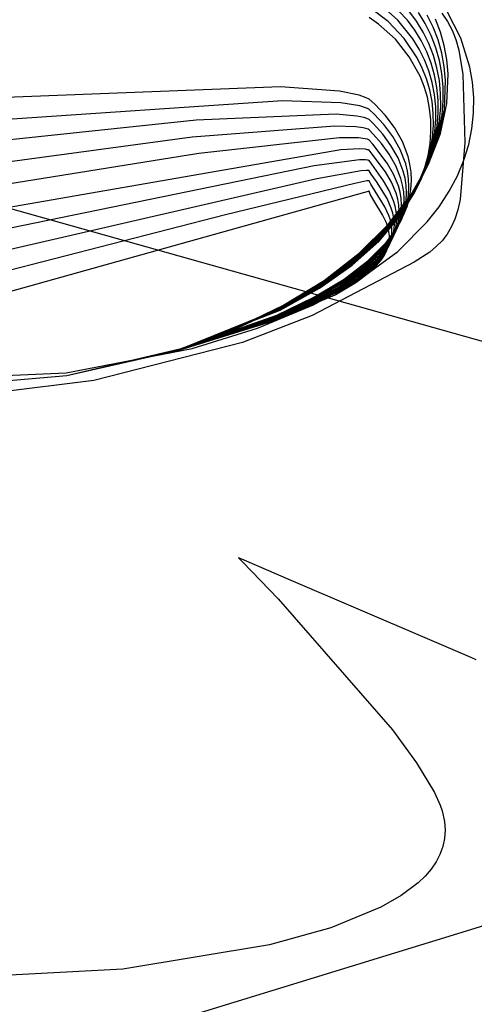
# Model space of a CAD drawing. Extents: x -3.57 to 3.57, y -2.08 to 2.06.
# Tile 103 of 219: x -0.6701 to -0.6237, y 0.1294 to 0.2298. Entities that reach past the tile are written whole.
import ezdxf

# ---------------------------------------------------------------- set-up
doc = ezdxf.new("R2010")
doc.units = 0

msp = doc.modelspace()

# ---------------------------------------------------------------- linework, layer by layer
at = {"layer": 'Layer 1', "color": 8, "linetype": 'CONTINUOUS'}
for p, q in [((-0.552491, 0.17717), (-0.881547, 0.26972)), ((-0.627943, 0.135843), (-0.529644, 0.165987)), ((-0.90716, 0.050218), (-0.627943, 0.135843))]:
    msp.add_line(p, q, dxfattribs=at)
at = {"layer": 'Layer 1', "color": 7, "linetype": 'CONTINUOUS'}
for p, q in [((-0.632502, 0.229599), (-0.634438, 0.231065)), ((-0.631514, 0.229734), (-0.633385, 0.231388)), ((-0.630541, 0.229745), (-0.632318, 0.231591)), ((-0.633485, 0.229346), (-0.634439, 0.230022)), ((-0.629603, 0.229632), (-0.630381, 0.230683)), ((-0.628717, 0.229387), (-0.629416, 0.230533)), ((-0.627903, 0.229018), (-0.62851, 0.230257)), ((-0.627021, 0.230445), (-0.62646, 0.229612)), ((-0.625103, 0.227898), (-0.626506, 0.230687)), ((-0.631772, 0.227797), (-0.633485, 0.229346)), ((-0.630862, 0.22787), (-0.632502, 0.229599)), ((-0.629976, 0.227823), (-0.631514, 0.229734)), ((-0.62979, 0.228727), (-0.630541, 0.229745)), ((-0.628926, 0.228521), (-0.629603, 0.229632)), ((-0.628127, 0.228185), (-0.628717, 0.229387)), ((-0.627411, 0.227726), (-0.627903, 0.229018)), ((-0.627173, 0.22852), (-0.627677, 0.229851)), ((-0.62646, 0.229612), (-0.62599, 0.228722)), ((-0.629134, 0.227651), (-0.62979, 0.228727)), ((-0.628353, 0.227356), (-0.628926, 0.228521)), ((-0.627648, 0.226932), (-0.628127, 0.228185)), ((-0.626791, 0.227141), (-0.627173, 0.22852)), ((-0.62599, 0.228722), (-0.625604, 0.227754)), ((-0.624177, 0.224934), (-0.625103, 0.227898)), ((-0.630349, 0.226013), (-0.631772, 0.227797)), ((-0.62955, 0.225913), (-0.630862, 0.22787)), ((-0.629341, 0.226783), (-0.629976, 0.227823)), ((-0.628577, 0.226523), (-0.629134, 0.227651)), ((-0.627886, 0.226142), (-0.628353, 0.227356)), ((-0.627282, 0.225634), (-0.627648, 0.226932)), ((-0.627037, 0.226387), (-0.627411, 0.227726)), ((-0.626533, 0.225719), (-0.626791, 0.227141)), ((-0.625604, 0.227754), (-0.625296, 0.226688)), ((-0.62925, 0.224027), (-0.630349, 0.226013)), ((-0.629026, 0.224859), (-0.62955, 0.225913)), ((-0.628801, 0.225692), (-0.629341, 0.226783)), ((-0.628122, 0.225348), (-0.628577, 0.226523)), ((-0.627528, 0.224883), (-0.627886, 0.226142)), ((-0.626784, 0.225007), (-0.627037, 0.226387)), ((-0.625296, 0.226688), (-0.624885, 0.224184)), ((-0.628358, 0.224556), (-0.628801, 0.225692)), ((-0.627773, 0.22413), (-0.628122, 0.225348)), ((-0.627284, 0.223586), (-0.627528, 0.224883)), ((-0.627033, 0.224295), (-0.627282, 0.225634)), ((-0.626653, 0.22359), (-0.626784, 0.225007)), ((-0.626401, 0.22426), (-0.626533, 0.225719)), ((-0.62391, 0.223401), (-0.624177, 0.224934)), ((-0.628832, 0.222968), (-0.62925, 0.224027)), ((-0.628596, 0.223762), (-0.629026, 0.224859)), ((-0.628017, 0.223378), (-0.628358, 0.224556)), ((-0.627533, 0.222874), (-0.627773, 0.22413)), ((-0.626903, 0.222921), (-0.627033, 0.224295)), ((-0.626525, 0.221255), (-0.626401, 0.22426)), ((-0.624885, 0.224184), (-0.624685, 0.217266)), ((-0.643491, 0.222926), (-0.684854, 0.221346)), ((-0.637484, 0.222483), (-0.643491, 0.222926)), ((-0.628508, 0.221871), (-0.628832, 0.222968)), ((-0.628264, 0.222624), (-0.628596, 0.223762)), ((-0.627782, 0.222163), (-0.628017, 0.223378)), ((-0.627405, 0.221585), (-0.627533, 0.222874)), ((-0.627155, 0.222254), (-0.627284, 0.223586)), ((-0.626896, 0.221517), (-0.626903, 0.222921)), ((-0.62677, 0.220672), (-0.626653, 0.22359)), ((-0.623781, 0.221842), (-0.62391, 0.223401)), ((-0.635454, 0.222081), (-0.637484, 0.222483)), ((-0.634734, 0.221829), (-0.635454, 0.222081)), ((-0.628282, 0.220739), (-0.628508, 0.221871)), ((-0.628033, 0.221451), (-0.628264, 0.222624)), ((-0.627655, 0.220917), (-0.627782, 0.222163)), ((-0.627145, 0.220894), (-0.627155, 0.222254)), ((-0.643299, 0.221518), (-0.685287, 0.218654)), ((-0.637341, 0.2213), (-0.643299, 0.221518)), ((-0.63538, 0.220987), (-0.637341, 0.2213)), ((-0.634706, 0.220773), (-0.63538, 0.220987)), ((-0.634453, 0.221689), (-0.634734, 0.221829)), ((-0.634451, 0.221688), (-0.634453, 0.221689)), ((-0.634449, 0.221686), (-0.634451, 0.221688)), ((-0.634445, 0.221682), (-0.634449, 0.221686)), ((-0.633881, 0.22118), (-0.634445, 0.221682)), ((-0.632806, 0.220053), (-0.633881, 0.22118)), ((-0.627907, 0.220247), (-0.628033, 0.221451)), ((-0.627642, 0.219642), (-0.627655, 0.220917)), ((-0.627394, 0.220267), (-0.627405, 0.221585)), ((-0.627258, 0.219509), (-0.627145, 0.220894)), ((-0.627179, 0.218172), (-0.626525, 0.221255)), ((-0.627013, 0.220089), (-0.626896, 0.221517)), ((-0.623797, 0.220263), (-0.623781, 0.221842)), ((-0.637794, 0.220145), (-0.652097, 0.219558)), ((-0.635702, 0.219962), (-0.637794, 0.220145)), ((-0.634964, 0.219807), (-0.635702, 0.219962)), ((-0.634453, 0.22065), (-0.634706, 0.220773)), ((-0.634451, 0.220648), (-0.634453, 0.22065)), ((-0.634449, 0.220647), (-0.634451, 0.220648)), ((-0.634445, 0.220643), (-0.634449, 0.220647)), ((-0.633931, 0.220162), (-0.634445, 0.220643)), ((-0.632935, 0.219088), (-0.633931, 0.220162)), ((-0.631844, 0.218779), (-0.632806, 0.220053)), ((-0.628158, 0.219578), (-0.628282, 0.220739)), ((-0.627892, 0.219016), (-0.627907, 0.220247)), ((-0.627633, 0.217181), (-0.627013, 0.220089)), ((-0.627501, 0.218926), (-0.627394, 0.220267)), ((-0.627407, 0.217676), (-0.62677, 0.220672)), ((-0.623965, 0.218671), (-0.623797, 0.220263)), ((-0.652097, 0.219558), (-0.685724, 0.215961)), ((-0.637949, 0.218934), (-0.652514, 0.217794)), ((-0.635817, 0.218866), (-0.637949, 0.218934)), ((-0.635065, 0.218763), (-0.635817, 0.218866)), ((-0.634679, 0.219713), (-0.634964, 0.219807)), ((-0.634453, 0.219607), (-0.634679, 0.219713)), ((-0.634452, 0.219605), (-0.634453, 0.219607)), ((-0.63445, 0.219603), (-0.634452, 0.219605)), ((-0.634446, 0.2196), (-0.63445, 0.219603)), ((-0.63398, 0.219141), (-0.634446, 0.2196)), ((-0.633065, 0.218119), (-0.63398, 0.219141)), ((-0.63203, 0.217876), (-0.632935, 0.219088)), ((-0.62814, 0.21839), (-0.628158, 0.219578)), ((-0.628087, 0.216193), (-0.627501, 0.218926)), ((-0.627989, 0.217762), (-0.627892, 0.219016)), ((-0.627861, 0.216688), (-0.627258, 0.219509)), ((-0.627744, 0.218345), (-0.627642, 0.219642)), ((-0.634775, 0.218693), (-0.635065, 0.218763)), ((-0.634545, 0.21861), (-0.634775, 0.218693)), ((-0.634453, 0.218563), (-0.634545, 0.21861)), ((-0.634452, 0.218562), (-0.634453, 0.218563)), ((-0.63445, 0.21856), (-0.634452, 0.218562)), ((-0.634447, 0.218557), (-0.63445, 0.21856)), ((-0.63403, 0.21812), (-0.634447, 0.218557)), ((-0.633194, 0.217151), (-0.63403, 0.21812)), ((-0.632218, 0.216971), (-0.633065, 0.218119)), ((-0.631272, 0.216541), (-0.63203, 0.217876)), ((-0.631048, 0.217372), (-0.631844, 0.218779)), ((-0.628382, 0.215057), (-0.627179, 0.218172)), ((-0.628313, 0.215699), (-0.627744, 0.218345)), ((-0.628232, 0.217179), (-0.62814, 0.21839)), ((-0.62429, 0.217071), (-0.623965, 0.218671)), ((-0.652514, 0.217794), (-0.686157, 0.213268)), ((-0.637485, 0.217724), (-0.651829, 0.216151)), ((-0.635514, 0.217727), (-0.637485, 0.217724)), ((-0.634861, 0.217651), (-0.635514, 0.217727)), ((-0.634626, 0.217593), (-0.634861, 0.217651)), ((-0.634531, 0.217558), (-0.634626, 0.217593)), ((-0.634453, 0.21752), (-0.634531, 0.217558)), ((-0.634452, 0.217519), (-0.634453, 0.21752)), ((-0.63445, 0.217517), (-0.634452, 0.217519)), ((-0.634448, 0.217514), (-0.63445, 0.217517)), ((-0.634079, 0.217098), (-0.634448, 0.217514)), ((-0.632592, 0.215162), (-0.634079, 0.217098)), ((-0.632405, 0.216067), (-0.633194, 0.217151)), ((-0.631498, 0.215708), (-0.632218, 0.216971)), ((-0.630471, 0.215849), (-0.631048, 0.217372)), ((-0.628786, 0.214239), (-0.627633, 0.217181)), ((-0.628585, 0.214648), (-0.627407, 0.217676)), ((-0.62844, 0.215951), (-0.628232, 0.217179)), ((-0.628204, 0.21649), (-0.627989, 0.217762)), ((-0.624685, 0.217266), (-0.62515, 0.211448)), ((-0.62478, 0.21547), (-0.62429, 0.217071)), ((-0.637331, 0.216514), (-0.687028, 0.207882)), ((-0.651829, 0.216151), (-0.686594, 0.210575)), ((-0.63542, 0.216609), (-0.637331, 0.216514)), ((-0.63481, 0.216573), (-0.63542, 0.216609)), ((-0.634599, 0.216533), (-0.63481, 0.216573)), ((-0.634518, 0.216507), (-0.634599, 0.216533)), ((-0.634453, 0.216477), (-0.634518, 0.216507)), ((-0.634452, 0.216475), (-0.634453, 0.216477)), ((-0.634451, 0.216474), (-0.634452, 0.216475)), ((-0.634448, 0.216471), (-0.634451, 0.216474)), ((-0.634129, 0.216077), (-0.634448, 0.216471)), ((-0.632778, 0.214257), (-0.634129, 0.216077)), ((-0.631723, 0.214877), (-0.632405, 0.216067)), ((-0.630716, 0.215097), (-0.631272, 0.216541)), ((-0.630281, 0.21505), (-0.630471, 0.215849)), ((-0.629189, 0.213423), (-0.628087, 0.216193)), ((-0.628988, 0.213832), (-0.627861, 0.216688)), ((-0.628767, 0.214709), (-0.62844, 0.215951)), ((-0.628541, 0.215204), (-0.628204, 0.21649)), ((-0.640058, 0.21487), (-0.687461, 0.205185)), ((-0.635414, 0.215487), (-0.640058, 0.21487)), ((-0.634815, 0.215498), (-0.635414, 0.215487)), ((-0.634612, 0.21548), (-0.634815, 0.215498)), ((-0.634536, 0.215464), (-0.634612, 0.21548)), ((-0.634476, 0.215445), (-0.634536, 0.215464)), ((-0.634453, 0.215433), (-0.634476, 0.215445)), ((-0.634452, 0.215432), (-0.634453, 0.215433)), ((-0.634451, 0.215431), (-0.634452, 0.215432)), ((-0.634449, 0.215428), (-0.634451, 0.215431)), ((-0.634179, 0.215056), (-0.634449, 0.215428)), ((-0.632965, 0.213353), (-0.634179, 0.215056)), ((-0.631947, 0.214044), (-0.632592, 0.215162)), ((-0.631208, 0.213592), (-0.631723, 0.214877)), ((-0.630962, 0.214343), (-0.631498, 0.215708)), ((-0.63053, 0.214339), (-0.630716, 0.215097)), ((-0.630166, 0.214227), (-0.630281, 0.21505)), ((-0.630151, 0.211956), (-0.628382, 0.215057)), ((-0.629593, 0.212607), (-0.628541, 0.215204)), ((-0.629391, 0.213016), (-0.628313, 0.215699)), ((-0.625441, 0.213873), (-0.62478, 0.21547)), ((-0.635273, 0.214372), (-0.639776, 0.213565)), ((-0.634732, 0.21442), (-0.635273, 0.214372)), ((-0.634561, 0.214418), (-0.634732, 0.21442)), ((-0.634502, 0.21441), (-0.634561, 0.214418)), ((-0.634479, 0.214404), (-0.634502, 0.21441)), ((-0.63446, 0.214398), (-0.634479, 0.214404)), ((-0.634453, 0.214394), (-0.63446, 0.214398)), ((-0.634452, 0.214393), (-0.634453, 0.214394)), ((-0.634451, 0.214391), (-0.634452, 0.214393)), ((-0.63445, 0.214389), (-0.634451, 0.214391)), ((-0.634228, 0.214038), (-0.63445, 0.214389)), ((-0.63371, 0.213281), (-0.634228, 0.214038)), ((-0.632171, 0.213212), (-0.632778, 0.214257)), ((-0.631453, 0.212838), (-0.631947, 0.214044)), ((-0.630781, 0.213627), (-0.630962, 0.214343)), ((-0.630665, 0.210981), (-0.628988, 0.213832)), ((-0.630416, 0.213559), (-0.63053, 0.214339)), ((-0.630494, 0.211305), (-0.628786, 0.214239)), ((-0.630323, 0.211631), (-0.628585, 0.214648)), ((-0.630132, 0.213384), (-0.630166, 0.214227)), ((-0.629794, 0.212198), (-0.628767, 0.214709)), ((-0.626279, 0.212286), (-0.625441, 0.213873)), ((-0.639776, 0.213565), (-0.687898, 0.202492)), ((-0.635909, 0.213099), (-0.649095, 0.20989)), ((-0.634666, 0.213341), (-0.635909, 0.213099)), ((-0.634525, 0.213356), (-0.634666, 0.213341)), ((-0.63448, 0.213356), (-0.634525, 0.213356)), ((-0.634465, 0.213354), (-0.63448, 0.213356)), ((-0.634459, 0.213353), (-0.634465, 0.213354)), ((-0.634455, 0.213351), (-0.634459, 0.213353)), ((-0.634453, 0.21335), (-0.634455, 0.213351)), ((-0.634452, 0.21335), (-0.634453, 0.21335)), ((-0.634452, 0.213348), (-0.634452, 0.21335)), ((-0.634451, 0.213346), (-0.634452, 0.213348)), ((-0.634277, 0.213017), (-0.634451, 0.213346)), ((-0.633839, 0.212313), (-0.634277, 0.213017)), ((-0.632621, 0.21155), (-0.63371, 0.213281)), ((-0.632397, 0.21238), (-0.632965, 0.213353)), ((-0.631697, 0.212085), (-0.632171, 0.213212)), ((-0.631281, 0.212204), (-0.631453, 0.212838)), ((-0.631032, 0.212917), (-0.631208, 0.213592)), ((-0.63092, 0.212222), (-0.631032, 0.212917)), ((-0.631007, 0.210331), (-0.629391, 0.213016)), ((-0.630836, 0.210655), (-0.629189, 0.213423)), ((-0.630668, 0.212889), (-0.630781, 0.213627)), ((-0.63063, 0.212133), (-0.630668, 0.212889)), ((-0.63038, 0.212759), (-0.630416, 0.213559)), ((-0.630185, 0.212523), (-0.630132, 0.213384)), ((-0.634905, 0.212177), (-0.638933, 0.211049)), ((-0.634537, 0.21228), (-0.634905, 0.212177)), ((-0.634462, 0.212301), (-0.634537, 0.21228)), ((-0.634455, 0.212303), (-0.634462, 0.212301)), ((-0.634453, 0.212303), (-0.634455, 0.212303)), ((-0.634452, 0.212302), (-0.634453, 0.212303)), ((-0.634453, 0.212303), (-0.634453, 0.212303)), ((-0.634453, 0.212303), (-0.634453, 0.212303)), ((-0.634453, 0.212303), (-0.634453, 0.212303)), ((-0.634453, 0.212303), (-0.634453, 0.212303)), ((-0.634452, 0.2123), (-0.634452, 0.212302)), ((-0.634328, 0.211993), (-0.634452, 0.2123)), ((-0.63397, 0.211342), (-0.634328, 0.211993)), ((-0.632845, 0.210718), (-0.633839, 0.212313)), ((-0.632504, 0.208917), (-0.630151, 0.211956)), ((-0.631944, 0.211333), (-0.632397, 0.21238)), ((-0.63153, 0.211492), (-0.631697, 0.212085)), ((-0.631349, 0.20968), (-0.629794, 0.212198)), ((-0.63117, 0.211552), (-0.631281, 0.212204)), ((-0.631178, 0.210005), (-0.629593, 0.212607)), ((-0.63088, 0.211508), (-0.63092, 0.212222)), ((-0.630673, 0.211358), (-0.63063, 0.212133)), ((-0.630569, 0.211107), (-0.630429, 0.211941)), ((-0.630429, 0.211941), (-0.63038, 0.212759)), ((-0.630333, 0.211645), (-0.630185, 0.212523)), ((-0.627301, 0.210716), (-0.626279, 0.212286)), ((-0.638933, 0.211049), (-0.674785, 0.20101)), ((-0.633073, 0.209883), (-0.63397, 0.211342)), ((-0.632916, 0.208175), (-0.630665, 0.210981)), ((-0.632779, 0.208422), (-0.630494, 0.211305)), ((-0.632642, 0.208669), (-0.630323, 0.211631)), ((-0.632188, 0.210581), (-0.632621, 0.21155)), ((-0.631781, 0.210782), (-0.631944, 0.211333)), ((-0.63142, 0.210882), (-0.63153, 0.211492)), ((-0.631376, 0.210255), (-0.63142, 0.210882)), ((-0.631128, 0.210882), (-0.63117, 0.211552)), ((-0.631162, 0.210194), (-0.631128, 0.210882)), ((-0.630918, 0.210777), (-0.63088, 0.211508)), ((-0.630808, 0.210258), (-0.630569, 0.211107)), ((-0.630806, 0.210568), (-0.630673, 0.211358)), ((-0.630582, 0.210752), (-0.630333, 0.211645)), ((-0.62515, 0.211448), (-0.625393, 0.21039)), ((-0.649095, 0.20989), (-0.688331, 0.199799)), ((-0.633328, 0.207433), (-0.631178, 0.210005)), ((-0.63319, 0.207681), (-0.631007, 0.210331)), ((-0.632681, 0.209073), (-0.633073, 0.209883)), ((-0.633053, 0.207928), (-0.630836, 0.210655)), ((-0.632433, 0.209829), (-0.632845, 0.210718)), ((-0.632279, 0.209361), (-0.632433, 0.209829)), ((-0.63203, 0.210071), (-0.632188, 0.210581)), ((-0.631922, 0.209546), (-0.63203, 0.210071)), ((-0.631672, 0.210215), (-0.631781, 0.210782)), ((-0.631626, 0.20963), (-0.631672, 0.210215)), ((-0.631409, 0.208932), (-0.630938, 0.209847)), ((-0.631405, 0.209612), (-0.631376, 0.210255)), ((-0.63128, 0.209491), (-0.631162, 0.210194)), ((-0.631263, 0.209269), (-0.631044, 0.21003)), ((-0.631153, 0.209396), (-0.630808, 0.210258)), ((-0.631044, 0.21003), (-0.630918, 0.210777)), ((-0.631036, 0.209763), (-0.630806, 0.210568)), ((-0.630938, 0.209847), (-0.630582, 0.210752)), ((-0.628513, 0.209169), (-0.627301, 0.210716)), ((-0.625393, 0.21039), (-0.625696, 0.209458)), ((-0.635457, 0.205985), (-0.632504, 0.208917)), ((-0.633465, 0.207186), (-0.631349, 0.20968)), ((-0.632532, 0.208647), (-0.632681, 0.209073)), ((-0.632173, 0.208878), (-0.632279, 0.209361)), ((-0.632122, 0.20838), (-0.632173, 0.208878)), ((-0.632, 0.208008), (-0.631409, 0.208932)), ((-0.631874, 0.209005), (-0.631922, 0.209546)), ((-0.631893, 0.208448), (-0.631874, 0.209005)), ((-0.631813, 0.208115), (-0.631369, 0.208944)), ((-0.631753, 0.208415), (-0.63165, 0.20903)), ((-0.631716, 0.208278), (-0.631516, 0.208952)), ((-0.63165, 0.20903), (-0.631626, 0.20963)), ((-0.63161, 0.208524), (-0.631153, 0.209396)), ((-0.631585, 0.208494), (-0.631263, 0.209269)), ((-0.631532, 0.206166), (-0.628513, 0.209169)), ((-0.631516, 0.208952), (-0.631405, 0.209612)), ((-0.63149, 0.208774), (-0.63128, 0.209491)), ((-0.631369, 0.208944), (-0.631036, 0.209763)), ((-0.625696, 0.209458), (-0.626063, 0.208635)), ((-0.635869, 0.205279), (-0.633053, 0.207928)), ((-0.635766, 0.205456), (-0.632916, 0.208175)), ((-0.635663, 0.205632), (-0.632779, 0.208422)), ((-0.63556, 0.205808), (-0.632642, 0.208669)), ((-0.632719, 0.207078), (-0.632, 0.208008)), ((-0.632427, 0.208207), (-0.632532, 0.208647)), ((-0.632374, 0.207752), (-0.632427, 0.208207)), ((-0.632374, 0.207275), (-0.631813, 0.208115)), ((-0.632225, 0.207339), (-0.632136, 0.207867)), ((-0.632216, 0.207299), (-0.631799, 0.208042)), ((-0.632187, 0.207642), (-0.63161, 0.208524)), ((-0.63217, 0.20729), (-0.631989, 0.207877)), ((-0.632136, 0.207867), (-0.632122, 0.20838)), ((-0.632015, 0.207707), (-0.631585, 0.208494)), ((-0.632014, 0.207591), (-0.631716, 0.208278)), ((-0.631989, 0.207877), (-0.631893, 0.208448)), ((-0.631943, 0.207785), (-0.631753, 0.208415)), ((-0.631799, 0.208042), (-0.63149, 0.208774)), ((-0.626499, 0.207904), (-0.627007, 0.207249)), ((-0.626063, 0.208635), (-0.626499, 0.207904)), ((-0.636177, 0.204749), (-0.633465, 0.207186)), ((-0.636074, 0.204926), (-0.633328, 0.207433)), ((-0.635971, 0.205103), (-0.63319, 0.207681)), ((-0.634565, 0.205208), (-0.632719, 0.207078)), ((-0.633233, 0.206103), (-0.632562, 0.20691)), ((-0.633061, 0.206427), (-0.632374, 0.207275)), ((-0.632935, 0.206177), (-0.632417, 0.20689)), ((-0.63289, 0.206753), (-0.632187, 0.207642)), ((-0.632749, 0.206543), (-0.632216, 0.207299)), ((-0.632624, 0.206301), (-0.632463, 0.206799)), ((-0.63262, 0.206482), (-0.63223, 0.20714)), ((-0.632562, 0.20691), (-0.632015, 0.207707)), ((-0.632463, 0.206799), (-0.632383, 0.207283)), ((-0.632444, 0.206689), (-0.63217, 0.20729)), ((-0.632417, 0.20689), (-0.632014, 0.207591)), ((-0.632396, 0.206797), (-0.632225, 0.207339)), ((-0.632383, 0.207283), (-0.632374, 0.207752)), ((-0.63223, 0.20714), (-0.631943, 0.207785)), ((-0.627007, 0.207249), (-0.627592, 0.206653)), ((-0.639099, 0.203092), (-0.63556, 0.205808)), ((-0.639029, 0.203207), (-0.635457, 0.205985)), ((-0.635389, 0.203326), (-0.631532, 0.206166)), ((-0.634978, 0.204466), (-0.633233, 0.206103)), ((-0.63484, 0.204713), (-0.633061, 0.206427)), ((-0.634702, 0.20496), (-0.63289, 0.206753)), ((-0.633746, 0.205127), (-0.633123, 0.205811)), ((-0.633574, 0.205452), (-0.632935, 0.206177)), ((-0.633404, 0.205777), (-0.632749, 0.206543)), ((-0.633309, 0.205445), (-0.632821, 0.206074)), ((-0.633123, 0.205811), (-0.63262, 0.206482)), ((-0.633022, 0.205667), (-0.632659, 0.206239)), ((-0.632875, 0.205787), (-0.632624, 0.206301)), ((-0.632821, 0.206074), (-0.632444, 0.206689)), ((-0.632659, 0.206239), (-0.632396, 0.206797)), ((-0.628258, 0.206099), (-0.629853, 0.205053)), ((-0.627592, 0.206653), (-0.628258, 0.206099)), ((-0.629853, 0.205053), (-0.640252, 0.199627)), ((-0.639448, 0.202517), (-0.636074, 0.204926)), ((-0.639378, 0.202632), (-0.635971, 0.205103)), ((-0.639308, 0.202747), (-0.635869, 0.205279)), ((-0.639239, 0.202862), (-0.635766, 0.205456)), ((-0.639169, 0.202977), (-0.635663, 0.205632)), ((-0.637102, 0.20316), (-0.634702, 0.20496)), ((-0.637, 0.203337), (-0.634565, 0.205208)), ((-0.635527, 0.203477), (-0.633917, 0.204802)), ((-0.63539, 0.203724), (-0.633746, 0.205127)), ((-0.635252, 0.203971), (-0.633574, 0.205452)), ((-0.635115, 0.204219), (-0.633404, 0.205777)), ((-0.634088, 0.204478), (-0.633496, 0.205079)), ((-0.633917, 0.204802), (-0.633309, 0.205445)), ((-0.633683, 0.204712), (-0.633225, 0.205257)), ((-0.633496, 0.205079), (-0.633022, 0.205667)), ((-0.633225, 0.205257), (-0.632875, 0.205787)), ((-0.639517, 0.202402), (-0.636177, 0.204749)), ((-0.637514, 0.202454), (-0.635252, 0.203971)), ((-0.637411, 0.202631), (-0.635115, 0.204219)), ((-0.637309, 0.202808), (-0.634978, 0.204466)), ((-0.637205, 0.202984), (-0.63484, 0.204713)), ((-0.6358, 0.202983), (-0.634259, 0.204152)), ((-0.635664, 0.20323), (-0.634088, 0.204478)), ((-0.634259, 0.204152), (-0.633683, 0.204712)), ((-0.643969, 0.199466), (-0.637309, 0.202808)), ((-0.643359, 0.200436), (-0.639239, 0.202862)), ((-0.643318, 0.2005), (-0.639169, 0.202977)), ((-0.643277, 0.200565), (-0.639099, 0.203092)), ((-0.643237, 0.200629), (-0.639029, 0.203207)), ((-0.640216, 0.201252), (-0.637205, 0.202984)), ((-0.640146, 0.201367), (-0.637102, 0.20316)), ((-0.640135, 0.200697), (-0.635389, 0.203326)), ((-0.640076, 0.201482), (-0.637, 0.203337)), ((-0.637923, 0.201749), (-0.6358, 0.202983)), ((-0.637822, 0.201925), (-0.635664, 0.20323)), ((-0.637719, 0.202101), (-0.635527, 0.203477)), ((-0.637617, 0.202278), (-0.63539, 0.203724)), ((-0.644172, 0.199143), (-0.637822, 0.201925)), ((-0.644132, 0.199208), (-0.637719, 0.202101)), ((-0.644091, 0.199273), (-0.637617, 0.202278)), ((-0.64405, 0.199337), (-0.637514, 0.202454)), ((-0.64401, 0.199402), (-0.637411, 0.202631)), ((-0.643521, 0.200177), (-0.639517, 0.202402)), ((-0.643481, 0.200242), (-0.639448, 0.202517)), ((-0.64344, 0.200306), (-0.639378, 0.202632)), ((-0.643399, 0.200371), (-0.639308, 0.202747)), ((-0.644209, 0.19908), (-0.637923, 0.201749)), ((-0.643929, 0.199531), (-0.640216, 0.201252)), ((-0.643888, 0.199596), (-0.640146, 0.201367)), ((-0.643847, 0.19966), (-0.640076, 0.201482)), ((-0.653655, 0.196222), (-0.643521, 0.200177)), ((-0.653651, 0.196228), (-0.643481, 0.200242)), ((-0.653648, 0.196233), (-0.64344, 0.200306)), ((-0.653644, 0.196238), (-0.643399, 0.200371)), ((-0.648151, 0.198216), (-0.643359, 0.200436)), ((-0.648133, 0.198243), (-0.643318, 0.2005)), ((-0.648116, 0.198271), (-0.643277, 0.200565)), ((-0.648098, 0.198298), (-0.643237, 0.200629)), ((-0.645821, 0.198329), (-0.640135, 0.200697)), ((-0.653713, 0.196136), (-0.644172, 0.199143)), ((-0.653709, 0.196142), (-0.644132, 0.199208)), ((-0.653709, 0.196133), (-0.644209, 0.19908)), ((-0.653705, 0.196147), (-0.644091, 0.199273)), ((-0.653702, 0.196152), (-0.64405, 0.199337)), ((-0.653698, 0.196158), (-0.64401, 0.199402)), ((-0.653695, 0.196163), (-0.643969, 0.199466)), ((-0.653691, 0.196169), (-0.643929, 0.199531)), ((-0.653687, 0.196174), (-0.643888, 0.199596)), ((-0.653684, 0.196179), (-0.643847, 0.19966)), ((-0.640252, 0.199627), (-0.647378, 0.196874)), ((-0.653641, 0.196244), (-0.648151, 0.198216)), ((-0.653637, 0.196249), (-0.648133, 0.198243)), ((-0.653633, 0.196255), (-0.648116, 0.198271)), ((-0.65363, 0.19626), (-0.648098, 0.198298)), ((-0.652499, 0.196268), (-0.645821, 0.198329)), ((-0.647378, 0.196874), (-0.662533, 0.193009)), ((-0.665337, 0.193775), (-0.652499, 0.196268)), ((-0.665288, 0.193519), (-0.65363, 0.19626)), ((-0.665288, 0.193519), (-0.653633, 0.196255)), ((-0.665288, 0.193519), (-0.653637, 0.196249)), ((-0.665288, 0.193519), (-0.653641, 0.196244)), ((-0.665288, 0.193519), (-0.653644, 0.196238)), ((-0.665288, 0.193519), (-0.653648, 0.196233)), ((-0.665288, 0.193519), (-0.653651, 0.196228)), ((-0.665288, 0.193519), (-0.653655, 0.196222)), ((-0.665288, 0.193519), (-0.653684, 0.196179)), ((-0.665288, 0.193519), (-0.653687, 0.196174)), ((-0.665288, 0.193519), (-0.653691, 0.196169)), ((-0.665288, 0.193519), (-0.653695, 0.196163)), ((-0.665288, 0.193519), (-0.653698, 0.196158)), ((-0.665288, 0.193519), (-0.653702, 0.196152)), ((-0.665288, 0.193519), (-0.653705, 0.196147)), ((-0.665288, 0.193519), (-0.653709, 0.196142)), ((-0.665288, 0.193519), (-0.653713, 0.196136)), ((-0.66528, 0.193521), (-0.653709, 0.196133)), ((-0.732604, 0.190938), (-0.665337, 0.193775)), ((-0.695584, 0.190885), (-0.665288, 0.193519)), ((-0.695584, 0.190885), (-0.665288, 0.193519)), ((-0.695584, 0.190885), (-0.665288, 0.193519)), ((-0.695584, 0.190885), (-0.665288, 0.193519)), ((-0.695584, 0.190885), (-0.665288, 0.193519)), ((-0.695584, 0.190885), (-0.665288, 0.193519)), ((-0.695584, 0.190885), (-0.665288, 0.193519)), ((-0.695584, 0.190885), (-0.665288, 0.193519)), ((-0.695584, 0.190885), (-0.665288, 0.193519)), ((-0.695584, 0.190885), (-0.665288, 0.193519)), ((-0.695584, 0.190885), (-0.665288, 0.193519)), ((-0.695584, 0.190885), (-0.665288, 0.193519)), ((-0.695584, 0.190885), (-0.665288, 0.193519)), ((-0.695584, 0.190885), (-0.665288, 0.193519)), ((-0.695584, 0.190885), (-0.665288, 0.193519)), ((-0.695584, 0.190885), (-0.665288, 0.193519)), ((-0.695584, 0.190885), (-0.665288, 0.193519)), ((-0.695573, 0.190885), (-0.66528, 0.193521)), ((-0.662533, 0.193009), (-0.675837, 0.191323)), ((-0.647779, 0.174921), (-0.64778, 0.174921)), ((-0.64778, 0.174921), (-0.64778, 0.174921)), ((-0.64778, 0.174921), (-0.64778, 0.174921)), ((-0.64778, 0.174921), (-0.64778, 0.174921)), ((-0.64778, 0.174921), (-0.647779, 0.174921)), ((-0.647764, 0.174915), (-0.647779, 0.174921)), ((-0.647779, 0.174921), (-0.647779, 0.174921)), ((-0.647779, 0.174921), (-0.647779, 0.174921)), ((-0.647779, 0.174921), (-0.647777, 0.174919)), ((-0.647777, 0.174919), (-0.64777, 0.174912)), ((-0.64777, 0.174912), (-0.647697, 0.174839)), ((-0.647665, 0.174872), (-0.647764, 0.174915)), ((-0.647697, 0.174839), (-0.647346, 0.174484)), ((-0.647207, 0.174676), (-0.647665, 0.174872)), ((-0.642637, 0.172717), (-0.647207, 0.174676)), ((-0.647346, 0.174484), (-0.643737, 0.170746)), ((-0.628506, 0.166661), (-0.642637, 0.172717)), ((-0.643737, 0.170746), (-0.632072, 0.157393)), ((-0.623968, 0.164716), (-0.628506, 0.166661)), ((-0.623522, 0.164525), (-0.623968, 0.164716)), ((-0.632072, 0.157393), (-0.629602, 0.154007)), ((-0.629602, 0.154007), (-0.627782, 0.151006)), ((-0.627782, 0.151006), (-0.627189, 0.149713)), ((-0.627189, 0.149713), (-0.626984, 0.149129)), ((-0.626984, 0.149129), (-0.626746, 0.148033)), ((-0.626746, 0.148033), (-0.626686, 0.147154)), ((-0.626686, 0.147154), (-0.626747, 0.146303)), ((-0.626747, 0.146303), (-0.626926, 0.145481)), ((-0.627218, 0.144687), (-0.62762, 0.143921)), ((-0.626926, 0.145481), (-0.627218, 0.144687)), ((-0.62762, 0.143921), (-0.628129, 0.143181)), ((-0.628129, 0.143181), (-0.628743, 0.142469)), ((-0.629456, 0.141783), (-0.63117, 0.140488)), ((-0.628743, 0.142469), (-0.629456, 0.141783)), ((-0.63117, 0.140488), (-0.633245, 0.139293)), ((-0.633245, 0.139293), (-0.638368, 0.137193)), ((-0.638368, 0.137193), (-0.644609, 0.135455)), ((-0.644609, 0.135455), (-0.659582, 0.132965)), ((-0.659582, 0.132965), (-0.693432, 0.131194))]:
    msp.add_line(p, q, dxfattribs=at)

doc.saveas('drawing.dxf')
